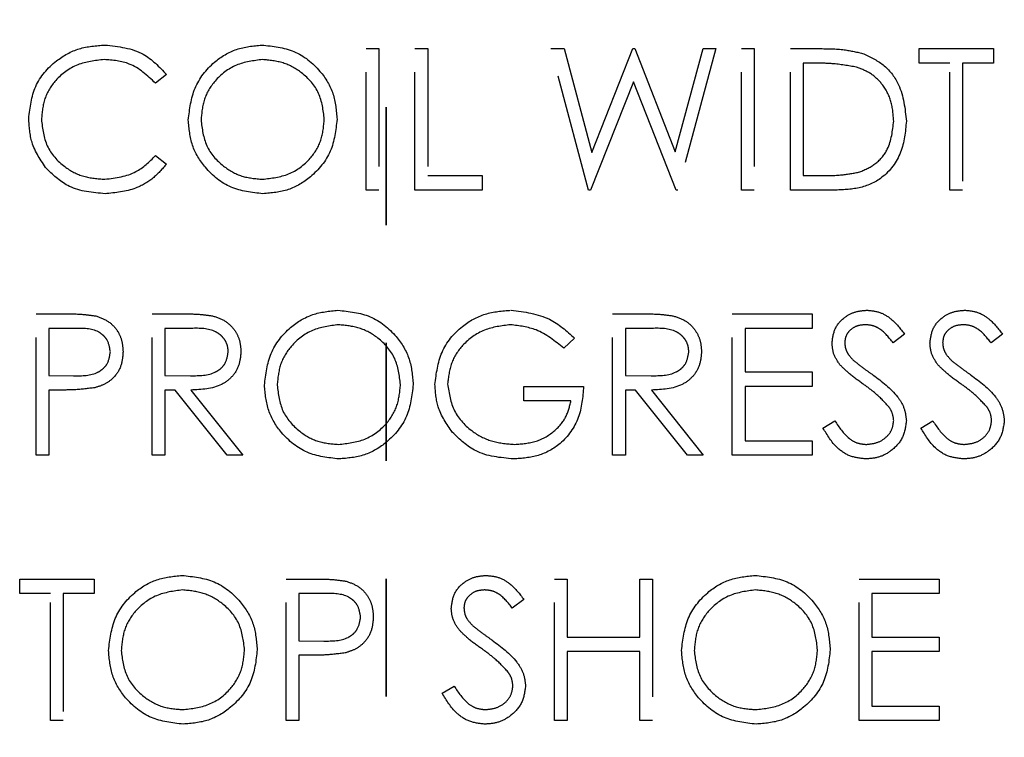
# Model space of a CAD drawing. Header units: inches. Extents: x 1687 to 2505, y -239 to -56.
# Tile 25 of 166: x 1738.211 to 1739.046, y -172.684 to -172.075. Entities that reach past the tile are written whole.
import ezdxf

# ---------------------------------------------------------------- set-up
doc = ezdxf.new("R2010")
doc.units = ezdxf.units.IN
doc.header["$LTSCALE"] = 0.5
doc.header["$MEASUREMENT"] = 0
doc.linetypes.add('HIDDEN', pattern=[0.225, 0.15, -0.075])
doc.linetypes.add('PHANTOM', pattern=[0.25, 0.125, -0.025, 0.025, -0.025, 0.025, -0.025])
doc.layers.add('SID-M-H', color=4, linetype='HIDDEN')

msp = doc.modelspace()

# ---------------------------------------------------------------- linework, layer by layer
at = {"color": 7, "linetype": 'PHANTOM', "lineweight": 35}
msp.add_line((1738.52178, -144.94955), (1738.52178, -179.66955), dxfattribs=at)
at = {"layer": 'SID-M-H'}
for p, q in [((1738.50462, -172.21988), (1738.50462, -172.09988)), ((1738.50462, -172.09988), (1738.51539, -172.09988)), ((1738.51539, -172.09988), (1738.51539, -172.21988)), ((1738.54616, -172.09988), (1738.55692, -172.09988)), ((1738.54616, -172.21988), (1738.54616, -172.09988)), ((1738.55692, -172.09988), (1738.55692, -172.20757)), ((1738.66154, -172.09988), (1738.67267, -172.09988)), ((1738.69346, -172.21988), (1738.66154, -172.09988)), ((1738.67267, -172.09988), (1738.69616, -172.18788)), ((1738.69616, -172.18788), (1738.73108, -172.09988)), ((1738.73108, -172.09988), (1738.73265, -172.09988)), ((1738.73265, -172.09988), (1738.76692, -172.18728)), ((1738.76692, -172.18728), (1738.79053, -172.09988)), ((1738.80154, -172.09988), (1738.76918, -172.21988)), ((1738.79053, -172.09988), (1738.80154, -172.09988)), ((1738.82308, -172.21988), (1738.82308, -172.09988)), ((1738.82308, -172.09988), (1738.83385, -172.09988)), ((1738.83385, -172.09988), (1738.83385, -172.21988)), ((1738.86462, -172.09988), (1738.88885, -172.09988)), ((1738.86462, -172.21988), (1738.86462, -172.09988)), ((1738.97385, -172.09988), (1739.03692, -172.09988)), ((1738.97385, -172.11218), (1738.97385, -172.09988)), ((1739.03692, -172.09988), (1739.03692, -172.11218)), ((1738.88382, -172.11218), (1738.87539, -172.11218)), ((1738.87539, -172.11218), (1738.87539, -172.20757)), ((1739, -172.11218), (1738.97385, -172.11218)), ((1739, -172.21988), (1739, -172.11218)), ((1739.01077, -172.11218), (1739.01077, -172.21988)), ((1739.03692, -172.11218), (1739.01077, -172.11218)), ((1738.33539, -172.1219), (1738.32596, -172.12911)), ((1738.73154, -172.1281), (1738.695, -172.21988)), ((1738.76765, -172.21988), (1738.73154, -172.1281)), ((1738.32596, -172.19065), (1738.33539, -172.19778)), ((1738.55692, -172.20757), (1738.60308, -172.20757)), ((1738.60308, -172.20757), (1738.60308, -172.21988)), ((1738.87539, -172.20757), (1738.88916, -172.20757)), ((1738.51539, -172.21988), (1738.50462, -172.21988)), ((1738.60308, -172.21988), (1738.54616, -172.21988)), ((1738.695, -172.21988), (1738.69346, -172.21988)), ((1738.76918, -172.21988), (1738.76765, -172.21988)), ((1738.83385, -172.21988), (1738.82308, -172.21988)), ((1738.9018, -172.21988), (1738.86462, -172.21988)), ((1739.01077, -172.21988), (1739, -172.21988)), ((1738.22462, -172.32488), (1738.24815, -172.32488)), ((1738.22462, -172.44488), (1738.22462, -172.32488)), ((1738.32308, -172.44488), (1738.32308, -172.32488)), ((1738.32308, -172.32488), (1738.34709, -172.32488)), ((1738.71385, -172.32488), (1738.73786, -172.32488)), ((1738.71385, -172.44488), (1738.71385, -172.32488)), ((1738.81539, -172.32488), (1738.88308, -172.32488)), ((1738.81539, -172.44488), (1738.81539, -172.32488)), ((1738.88308, -172.32488), (1738.88308, -172.33718)), ((1738.23539, -172.33718), (1738.23539, -172.37718)), ((1738.25733, -172.33718), (1738.23539, -172.33718)), ((1738.33385, -172.33718), (1738.33385, -172.37718)), ((1738.35635, -172.33718), (1738.33385, -172.33718)), ((1738.72462, -172.33718), (1738.72462, -172.37718)), ((1738.74712, -172.33718), (1738.72462, -172.33718)), ((1738.88308, -172.33718), (1738.82616, -172.33718)), ((1738.82616, -172.33718), (1738.82616, -172.37411)), ((1738.68154, -172.34536), (1738.67231, -172.35411)), ((1738.96154, -172.34211), (1738.9518, -172.34949)), ((1739.04462, -172.34211), (1739.03488, -172.34949)), ((1738.23539, -172.37718), (1738.2564, -172.37745)), ((1738.33385, -172.37718), (1738.35582, -172.37735)), ((1738.72462, -172.37718), (1738.74659, -172.37735)), ((1738.82616, -172.37411), (1738.88308, -172.37411)), ((1738.88308, -172.37411), (1738.88308, -172.38641)), ((1738.24397, -172.38949), (1738.23539, -172.38949)), ((1738.23539, -172.38949), (1738.23539, -172.44488)), ((1738.33385, -172.38949), (1738.33385, -172.44488)), ((1738.3426, -172.38949), (1738.33385, -172.38949)), ((1738.38668, -172.44488), (1738.3426, -172.38949)), ((1738.35592, -172.38949), (1738.4, -172.44488)), ((1738.63846, -172.38641), (1738.68923, -172.38641)), ((1738.63846, -172.39872), (1738.63846, -172.38641)), ((1738.72462, -172.38949), (1738.72462, -172.44488)), ((1738.73337, -172.38949), (1738.72462, -172.38949)), ((1738.77745, -172.44488), (1738.73337, -172.38949)), ((1738.74668, -172.38949), (1738.79077, -172.44488)), ((1738.88308, -172.38641), (1738.82616, -172.38641)), ((1738.82616, -172.38641), (1738.82616, -172.43257)), ((1738.67846, -172.39872), (1738.63846, -172.39872)), ((1738.89231, -172.42173), (1738.90245, -172.41565)), ((1738.97539, -172.42173), (1738.98553, -172.41565)), ((1738.82616, -172.43257), (1738.88308, -172.43257)), ((1738.88308, -172.43257), (1738.88308, -172.44488)), ((1738.23539, -172.44488), (1738.22462, -172.44488)), ((1738.33385, -172.44488), (1738.32308, -172.44488)), ((1738.4, -172.44488), (1738.38668, -172.44488)), ((1738.72462, -172.44488), (1738.71385, -172.44488)), ((1738.79077, -172.44488), (1738.77745, -172.44488)), ((1738.88308, -172.44488), (1738.81539, -172.44488)), ((1738.21077, -172.54988), (1738.27385, -172.54988)), ((1738.21077, -172.56218), (1738.21077, -172.54988)), ((1738.27385, -172.54988), (1738.27385, -172.56218)), ((1738.43692, -172.66988), (1738.43692, -172.54988)), ((1738.43692, -172.54988), (1738.46046, -172.54988)), ((1738.66462, -172.66988), (1738.66462, -172.54988)), ((1738.66462, -172.54988), (1738.67539, -172.54988)), ((1738.67539, -172.54988), (1738.67539, -172.59911)), ((1738.73692, -172.59911), (1738.73692, -172.54988)), ((1738.73692, -172.54988), (1738.74769, -172.54988)), ((1738.74769, -172.54988), (1738.74769, -172.66988)), ((1738.92308, -172.54988), (1738.99077, -172.54988)), ((1738.92308, -172.66988), (1738.92308, -172.54988)), ((1738.99077, -172.54988), (1738.99077, -172.56218)), ((1738.23692, -172.56218), (1738.21077, -172.56218)), ((1738.23692, -172.66988), (1738.23692, -172.56218)), ((1738.24769, -172.56218), (1738.24769, -172.66988)), ((1738.27385, -172.56218), (1738.24769, -172.56218)), ((1738.44769, -172.56218), (1738.44769, -172.60218)), ((1738.46964, -172.56218), (1738.44769, -172.56218)), ((1738.93385, -172.56218), (1738.93385, -172.59911)), ((1738.99077, -172.56218), (1738.93385, -172.56218)), ((1738.63846, -172.56711), (1738.62873, -172.57449)), ((1738.44769, -172.60218), (1738.4687, -172.60245)), ((1738.67539, -172.59911), (1738.73692, -172.59911)), ((1738.93385, -172.59911), (1738.99077, -172.59911)), ((1738.99077, -172.59911), (1738.99077, -172.61141)), ((1738.44769, -172.61449), (1738.44769, -172.66988)), ((1738.45628, -172.61449), (1738.44769, -172.61449)), ((1738.67539, -172.61141), (1738.67539, -172.66988)), ((1738.73692, -172.61141), (1738.67539, -172.61141)), ((1738.73692, -172.66988), (1738.73692, -172.61141)), ((1738.93385, -172.61141), (1738.93385, -172.65757)), ((1738.99077, -172.61141), (1738.93385, -172.61141)), ((1738.56923, -172.64673), (1738.57938, -172.64065)), ((1738.93385, -172.65757), (1738.99077, -172.65757)), ((1738.99077, -172.65757), (1738.99077, -172.66988)), ((1738.24769, -172.66988), (1738.23692, -172.66988)), ((1738.44769, -172.66988), (1738.43692, -172.66988)), ((1738.67539, -172.66988), (1738.66462, -172.66988)), ((1738.74769, -172.66988), (1738.73692, -172.66988)), ((1738.99077, -172.66988), (1738.92308, -172.66988))]:
    msp.add_line(p, q, dxfattribs=at)
for points, knots in [([(1738.21846, -172.15918), (1738.21956, -172.14977), (1738.22175, -172.13096), (1738.2395, -172.11036), (1738.26087, -172.09844), (1738.27564, -172.09735), (1738.28303, -172.0968)], [0, 0, 0, 0, 0.279512, 0.55908, 0.779374, 1, 1, 1, 1]), ([(1738.28303, -172.0968), (1738.29455, -172.09807), (1738.31514, -172.10035), (1738.3292, -172.11531), (1738.33539, -172.1219)], [0, 0, 0, 0, 0.559517, 1, 1, 1, 1]), ([(1738.35385, -172.16041), (1738.35496, -172.15115), (1738.35717, -172.13263), (1738.3736, -172.11154), (1738.39433, -172.09898), (1738.40888, -172.09752), (1738.41616, -172.0968)], [0, 0, 0, 0, 0.279731, 0.559327, 0.77968, 1, 1, 1, 1]), ([(1738.41616, -172.0968), (1738.42556, -172.09779), (1738.44436, -172.09976), (1738.46539, -172.11679), (1738.47815, -172.13769), (1738.47938, -172.15245), (1738.48, -172.15983)], [0, 0, 0, 0, 0.279767, 0.559358, 0.779571, 1, 1, 1, 1]), ([(1738.88885, -172.09988), (1738.89606, -172.09988), (1738.90893, -172.0999), (1738.92143, -172.10289), (1738.92692, -172.1042)], [0, 0, 0, 0, 0.5604447, 1, 1, 1, 1]), ([(1738.92692, -172.1042), (1738.93303, -172.10716), (1738.94525, -172.11308), (1738.9601, -172.13331), (1738.96195, -172.15075), (1738.96308, -172.16139)], [0, 0, 0, 0, 0.280264, 0.560715, 1, 1, 1, 1]), ([(1738.28236, -172.10911), (1738.27469, -172.10998), (1738.25937, -172.11174), (1738.2415, -172.12476), (1738.23087, -172.14189), (1738.22978, -172.15396), (1738.22923, -172.16)], [0, 0, 0, 0, 0.279856, 0.559519, 0.779686, 1, 1, 1, 1]), ([(1738.32596, -172.12911), (1738.31901, -172.12264), (1738.30657, -172.11107), (1738.28977, -172.10971), (1738.28236, -172.10911)], [0, 0, 0, 0, 0.558427, 1, 1, 1, 1]), ([(1738.41668, -172.10911), (1738.40911, -172.11009), (1738.39396, -172.11206), (1738.37662, -172.12542), (1738.36625, -172.14243), (1738.36516, -172.15438), (1738.36462, -172.16036)], [0, 0, 0, 0, 0.279627, 0.55935, 0.77963, 1, 1, 1, 1]), ([(1738.46923, -172.1598), (1738.46831, -172.15219), (1738.46647, -172.13695), (1738.45187, -172.12043), (1738.43457, -172.11087), (1738.42265, -172.10969), (1738.41668, -172.10911)], [0, 0, 0, 0, 0.279468, 0.55887, 0.779516, 1, 1, 1, 1]), ([(1738.9207, -172.11555), (1738.91387, -172.11435), (1738.90166, -172.1122), (1738.88928, -172.11219), (1738.88382, -172.11218)], [0, 0, 0, 0, 0.559542, 1, 1, 1, 1]), ([(1738.95231, -172.16137), (1738.95192, -172.15575), (1738.95115, -172.14453), (1738.9437, -172.13039), (1738.93309, -172.12029), (1738.92483, -172.11713), (1738.9207, -172.11555)], [0, 0, 0, 0, 0.280178, 0.559765, 0.779797, 1, 1, 1, 1]), ([(1738.23368, -172.20197), (1738.22872, -172.1947), (1738.21983, -172.1817), (1738.21888, -172.16607), (1738.21846, -172.15918)], [0, 0, 0, 0, 0.559029, 1, 1, 1, 1]), ([(1738.22923, -172.16), (1738.23015, -172.16776), (1738.23198, -172.18328), (1738.24701, -172.20002), (1738.26484, -172.20937), (1738.27701, -172.21022), (1738.2831, -172.21065)], [0, 0, 0, 0, 0.279434, 0.558921, 0.779283, 1, 1, 1, 1]), ([(1738.41712, -172.22295), (1738.40782, -172.22192), (1738.38922, -172.21987), (1738.36853, -172.2029), (1738.35579, -172.1823), (1738.35449, -172.16771), (1738.35385, -172.16041)], [0, 0, 0, 0, 0.279663, 0.559354, 0.779636, 1, 1, 1, 1]), ([(1738.36462, -172.16036), (1738.36554, -172.16792), (1738.36737, -172.18305), (1738.38188, -172.19936), (1738.39888, -172.20918), (1738.41075, -172.21016), (1738.41668, -172.21065)], [0, 0, 0, 0, 0.279416, 0.559077, 0.779478, 1, 1, 1, 1]), ([(1738.41668, -172.21065), (1738.42431, -172.20978), (1738.43954, -172.20804), (1738.4572, -172.1949), (1738.46758, -172.17779), (1738.46868, -172.1658), (1738.46923, -172.1598)], [0, 0, 0, 0, 0.27983, 0.559389, 0.779654, 1, 1, 1, 1]), ([(1738.48, -172.15983), (1738.47895, -172.16914), (1738.47684, -172.18776), (1738.45974, -172.20841), (1738.43906, -172.22108), (1738.42443, -172.22233), (1738.41712, -172.22295)], [0, 0, 0, 0, 0.2796304, 0.5593429, 0.7795972, 1, 1, 1, 1]), ([(1738.96308, -172.16139), (1738.9622, -172.1704), (1738.96045, -172.18839), (1738.94491, -172.20986), (1738.92306, -172.21923), (1738.90891, -172.21966), (1738.9018, -172.21988)], [0, 0, 0, 0, 0.280124, 0.559248, 0.778837, 1, 1, 1, 1]), ([(1738.92346, -172.20452), (1738.92825, -172.20242), (1738.93783, -172.19822), (1738.94992, -172.18305), (1738.9514, -172.16958), (1738.95231, -172.16137)], [0, 0, 0, 0, 0.280536, 0.561015, 1, 1, 1, 1]), ([(1738.2831, -172.21065), (1738.29238, -172.20951), (1738.30899, -172.20749), (1738.32077, -172.1958), (1738.32596, -172.19065)], [0, 0, 0, 0, 0.558772, 1, 1, 1, 1]), ([(1738.33539, -172.19778), (1738.33169, -172.20202), (1738.32429, -172.2105), (1738.30649, -172.2207), (1738.29201, -172.2221), (1738.28317, -172.22295)], [0, 0, 0, 0, 0.28041, 0.560795, 1, 1, 1, 1]), ([(1738.28317, -172.22295), (1738.27256, -172.22205), (1738.2536, -172.22045), (1738.23977, -172.20762), (1738.23368, -172.20197)], [0, 0, 0, 0, 0.559804, 1, 1, 1, 1]), ([(1738.88916, -172.20757), (1738.89563, -172.20759), (1738.90716, -172.20762), (1738.91849, -172.20546), (1738.92346, -172.20452)], [0, 0, 0, 0, 0.560426, 1, 1, 1, 1]), ([(1738.41846, -172.38541), (1738.41957, -172.37615), (1738.42179, -172.35763), (1738.43821, -172.33654), (1738.45894, -172.32398), (1738.4735, -172.32252), (1738.48077, -172.3218)], [0, 0, 0, 0, 0.279731, 0.559327, 0.77968, 1, 1, 1, 1]), ([(1738.48077, -172.3218), (1738.49017, -172.32279), (1738.50897, -172.32476), (1738.53, -172.34179), (1738.54277, -172.36269), (1738.544, -172.37745), (1738.54462, -172.38483)], [0, 0, 0, 0, 0.279767, 0.559358, 0.779571, 1, 1, 1, 1]), ([(1738.56308, -172.38483), (1738.56426, -172.37542), (1738.56663, -172.35662), (1738.58389, -172.33552), (1738.60541, -172.32359), (1738.62022, -172.3224), (1738.62762, -172.3218)], [0, 0, 0, 0, 0.27959, 0.559072, 0.779411, 1, 1, 1, 1]), ([(1738.62762, -172.3218), (1738.63904, -172.32322), (1738.65949, -172.32577), (1738.67479, -172.33936), (1738.68154, -172.34536)], [0, 0, 0, 0, 0.558579, 1, 1, 1, 1]), ([(1738.9, -172.3498), (1738.90052, -172.34554), (1738.90156, -172.33703), (1738.90976, -172.32778), (1738.91956, -172.32266), (1738.92623, -172.32208), (1738.92957, -172.3218)], [0, 0, 0, 0, 0.279553, 0.558798, 0.779378, 1, 1, 1, 1]), ([(1738.92957, -172.3218), (1738.93326, -172.32216), (1738.94065, -172.32288), (1738.95222, -172.32994), (1738.958, -172.33749), (1738.96154, -172.34211)], [0, 0, 0, 0, 0.27975, 0.559501, 1, 1, 1, 1]), ([(1738.98308, -172.3498), (1738.9836, -172.34554), (1738.98464, -172.33703), (1738.99283, -172.32778), (1739.00263, -172.32266), (1739.00931, -172.32208), (1739.01265, -172.3218)], [0, 0, 0, 0, 0.279553, 0.558798, 0.779378, 1, 1, 1, 1]), ([(1739.01265, -172.3218), (1739.01634, -172.32216), (1739.02373, -172.32288), (1739.0353, -172.32994), (1739.04108, -172.33749), (1739.04462, -172.34211)], [0, 0, 0, 0, 0.27975, 0.559501, 1, 1, 1, 1]), ([(1738.24815, -172.32488), (1738.25328, -172.32486), (1738.26244, -172.32483), (1738.2715, -172.32611), (1738.27548, -172.32668)], [0, 0, 0, 0, 0.5603137, 1, 1, 1, 1]), ([(1738.27548, -172.32668), (1738.27913, -172.32799), (1738.28642, -172.33063), (1738.29396, -172.33874), (1738.29793, -172.34796), (1738.29829, -172.35403), (1738.29846, -172.35706)], [0, 0, 0, 0, 0.279705, 0.559381, 0.779509, 1, 1, 1, 1]), ([(1738.34709, -172.32488), (1738.35219, -172.32486), (1738.36129, -172.32483), (1738.37031, -172.326), (1738.37428, -172.32651)], [0, 0, 0, 0, 0.56024, 1, 1, 1, 1]), ([(1738.37428, -172.32651), (1738.37805, -172.32776), (1738.38557, -172.33026), (1738.3935, -172.33834), (1738.39787, -172.34766), (1738.39826, -172.35386), (1738.39846, -172.35697)], [0, 0, 0, 0, 0.279797, 0.5595, 0.779626, 1, 1, 1, 1]), ([(1738.73786, -172.32488), (1738.74296, -172.32486), (1738.75206, -172.32483), (1738.76108, -172.326), (1738.76505, -172.32651)], [0, 0, 0, 0, 0.56024, 1, 1, 1, 1]), ([(1738.76505, -172.32651), (1738.76881, -172.32776), (1738.77634, -172.33026), (1738.78426, -172.33834), (1738.78864, -172.34766), (1738.78903, -172.35386), (1738.78923, -172.35697)], [0, 0, 0, 0, 0.279797, 0.5595, 0.779626, 1, 1, 1, 1]), ([(1738.28769, -172.35711), (1738.28715, -172.35367), (1738.28633, -172.34849), (1738.28191, -172.34308), (1738.27344, -172.337), (1738.26449, -172.3371), (1738.25733, -172.33718)], [0, 0, 0, 0, 0.248969, 0.374729, 0.500383, 1, 1, 1, 1]), ([(1738.38769, -172.35694), (1738.38756, -172.35519), (1738.3873, -172.35167), (1738.38492, -172.34688), (1738.38154, -172.34282), (1738.37264, -172.33695), (1738.36359, -172.33708), (1738.35635, -172.33718)], [0, 0, 0, 0, 0.125307, 0.250617, 0.375954, 0.501281, 1, 1, 1, 1]), ([(1738.4813, -172.33411), (1738.47372, -172.33509), (1738.45857, -172.33706), (1738.44124, -172.35042), (1738.43087, -172.36743), (1738.42978, -172.37938), (1738.42923, -172.38536)], [0, 0, 0, 0, 0.279627, 0.55935, 0.77963, 1, 1, 1, 1]), ([(1738.53385, -172.3848), (1738.53293, -172.37719), (1738.53108, -172.36195), (1738.51648, -172.34543), (1738.49919, -172.33587), (1738.48726, -172.33469), (1738.4813, -172.33411)], [0, 0, 0, 0, 0.279468, 0.55887, 0.779516, 1, 1, 1, 1]), ([(1738.62726, -172.33411), (1738.61967, -172.33503), (1738.60449, -172.33688), (1738.58677, -172.34969), (1738.57587, -172.36643), (1738.57452, -172.37838), (1738.57385, -172.38435)], [0, 0, 0, 0, 0.279847, 0.559555, 0.779847, 1, 1, 1, 1]), ([(1738.67231, -172.35411), (1738.66489, -172.348), (1738.65164, -172.3371), (1738.63471, -172.33502), (1738.62726, -172.33411)], [0, 0, 0, 0, 0.55984, 1, 1, 1, 1]), ([(1738.77846, -172.35694), (1738.77833, -172.35519), (1738.77807, -172.35167), (1738.77569, -172.34688), (1738.77231, -172.34282), (1738.76341, -172.33695), (1738.75436, -172.33708), (1738.74712, -172.33718)], [0, 0, 0, 0, 0.125307, 0.250617, 0.375954, 0.501281, 1, 1, 1, 1]), ([(1738.92837, -172.33411), (1738.92593, -172.33429), (1738.92106, -172.33467), (1738.9152, -172.33841), (1738.91136, -172.34355), (1738.91097, -172.34738), (1738.91077, -172.3493)], [0, 0, 0, 0, 0.280274, 0.559931, 0.77992, 1, 1, 1, 1]), ([(1738.9518, -172.34949), (1738.94841, -172.34514), (1738.94369, -172.33908), (1738.93481, -172.3346), (1738.93051, -172.33427), (1738.92837, -172.33411)], [0, 0, 0, 0, 0.5598185, 0.7798479, 1, 1, 1, 1]), ([(1739.01144, -172.33411), (1739.00901, -172.33429), (1739.00414, -172.33467), (1738.99828, -172.33841), (1738.99444, -172.34355), (1738.99404, -172.34738), (1738.99385, -172.3493)], [0, 0, 0, 0, 0.280274, 0.559931, 0.77992, 1, 1, 1, 1]), ([(1739.03488, -172.34949), (1739.03149, -172.34514), (1739.02676, -172.33908), (1739.01788, -172.3346), (1739.01359, -172.33427), (1739.01144, -172.33411)], [0, 0, 0, 0, 0.5598185, 0.7798479, 1, 1, 1, 1]), ([(1738.90671, -172.36807), (1738.90459, -172.36496), (1738.90082, -172.3594), (1738.90025, -172.35274), (1738.9, -172.3498)], [0, 0, 0, 0, 0.55984, 1, 1, 1, 1]), ([(1738.91077, -172.3493), (1738.91091, -172.35097), (1738.91119, -172.35432), (1738.91379, -172.35984), (1738.91683, -172.36292), (1738.91868, -172.3648)], [0, 0, 0, 0, 0.279946, 0.559774, 1, 1, 1, 1]), ([(1738.98979, -172.36807), (1738.98767, -172.36496), (1738.98389, -172.3594), (1738.98333, -172.35274), (1738.98308, -172.3498)], [0, 0, 0, 0, 0.55984, 1, 1, 1, 1]), ([(1738.99385, -172.3493), (1738.99399, -172.35097), (1738.99427, -172.35432), (1738.99687, -172.35984), (1738.9999, -172.36292), (1739.00176, -172.3648)], [0, 0, 0, 0, 0.279946, 0.559774, 1, 1, 1, 1]), ([(1738.2564, -172.37745), (1738.26371, -172.37747), (1738.27286, -172.37751), (1738.28172, -172.3715), (1738.28633, -172.36599), (1738.28715, -172.36066), (1738.28769, -172.35711)], [0, 0, 0, 0, 0.499721, 0.62535, 0.751083, 1, 1, 1, 1]), ([(1738.29846, -172.35706), (1738.29818, -172.36102), (1738.29761, -172.36892), (1738.29159, -172.37855), (1738.28342, -172.38477), (1738.27749, -172.3866), (1738.27452, -172.38752)], [0, 0, 0, 0, 0.280099, 0.559324, 0.779458, 1, 1, 1, 1]), ([(1738.35582, -172.37735), (1738.36319, -172.37733), (1738.37241, -172.3773), (1738.38151, -172.37144), (1738.38628, -172.36593), (1738.38713, -172.36053), (1738.38769, -172.35694)], [0, 0, 0, 0, 0.499827, 0.625498, 0.751208, 1, 1, 1, 1]), ([(1738.39846, -172.35697), (1738.39815, -172.36076), (1738.39752, -172.36835), (1738.39159, -172.37843), (1738.37806, -172.38851), (1738.36505, -172.38909), (1738.35592, -172.38949)], [0, 0, 0, 0, 0.18712, 0.373979, 0.560911, 1, 1, 1, 1]), ([(1738.74659, -172.37735), (1738.75396, -172.37733), (1738.76318, -172.3773), (1738.77228, -172.37144), (1738.77705, -172.36593), (1738.7779, -172.36053), (1738.77846, -172.35694)], [0, 0, 0, 0, 0.499827, 0.625498, 0.751208, 1, 1, 1, 1]), ([(1738.78923, -172.35697), (1738.78892, -172.36076), (1738.78829, -172.36835), (1738.78236, -172.37843), (1738.76883, -172.38851), (1738.75581, -172.38909), (1738.74668, -172.38949)], [0, 0, 0, 0, 0.1871202, 0.3739789, 0.5609112, 1, 1, 1, 1]), ([(1738.91868, -172.3648), (1738.92164, -172.3671), (1738.92693, -172.37121), (1738.9324, -172.37506), (1738.93481, -172.37675)], [0, 0, 0, 0, 0.559906, 1, 1, 1, 1]), ([(1739.00176, -172.3648), (1739.00472, -172.3671), (1739.01, -172.37121), (1739.01548, -172.37506), (1739.01789, -172.37675)], [0, 0, 0, 0, 0.559906, 1, 1, 1, 1]), ([(1738.92637, -172.3844), (1738.92246, -172.38163), (1738.91548, -172.3767), (1738.90939, -172.37071), (1738.90671, -172.36807)], [0, 0, 0, 0, 0.560413, 1, 1, 1, 1]), ([(1739.00945, -172.3844), (1739.00554, -172.38163), (1738.99856, -172.3767), (1738.99246, -172.37071), (1738.98979, -172.36807)], [0, 0, 0, 0, 0.560413, 1, 1, 1, 1]), ([(1738.93481, -172.37675), (1738.94233, -172.38232), (1738.95281, -172.39008), (1738.96173, -172.40453), (1738.96263, -172.41183), (1738.96308, -172.41548)], [0, 0, 0, 0, 0.560115, 0.780284, 1, 1, 1, 1]), ([(1739.01789, -172.37675), (1739.02541, -172.38232), (1739.03589, -172.39008), (1739.04481, -172.40453), (1739.04571, -172.41183), (1739.04616, -172.41548)], [0, 0, 0, 0, 0.5601154, 0.7802838, 1, 1, 1, 1]), ([(1738.27452, -172.38752), (1738.26884, -172.38823), (1738.25869, -172.38951), (1738.24847, -172.3895), (1738.24397, -172.38949)], [0, 0, 0, 0, 0.559694, 1, 1, 1, 1]), ([(1738.48173, -172.44795), (1738.47243, -172.44692), (1738.45384, -172.44487), (1738.43315, -172.4279), (1738.4204, -172.4073), (1738.41911, -172.39271), (1738.41846, -172.38541)], [0, 0, 0, 0, 0.279663, 0.559354, 0.779636, 1, 1, 1, 1]), ([(1738.42923, -172.38536), (1738.43015, -172.39292), (1738.43199, -172.40805), (1738.44649, -172.42436), (1738.46349, -172.43418), (1738.47536, -172.43516), (1738.4813, -172.43565)], [0, 0, 0, 0, 0.279416, 0.559077, 0.779478, 1, 1, 1, 1]), ([(1738.4813, -172.43565), (1738.48892, -172.43478), (1738.50416, -172.43304), (1738.52181, -172.4199), (1738.53219, -172.40279), (1738.5333, -172.3908), (1738.53385, -172.3848)], [0, 0, 0, 0, 0.27983, 0.559389, 0.779654, 1, 1, 1, 1]), ([(1738.54462, -172.38483), (1738.54356, -172.39414), (1738.54145, -172.41276), (1738.52436, -172.43341), (1738.50367, -172.44608), (1738.48905, -172.44733), (1738.48173, -172.44795)], [0, 0, 0, 0, 0.27963, 0.559343, 0.779597, 1, 1, 1, 1]), ([(1738.57779, -172.42526), (1738.57305, -172.4184), (1738.56459, -172.40613), (1738.56354, -172.39134), (1738.56308, -172.38483)], [0, 0, 0, 0, 0.559317, 1, 1, 1, 1]), ([(1738.57385, -172.38435), (1738.57508, -172.39228), (1738.57753, -172.40816), (1738.59346, -172.42493), (1738.61196, -172.43416), (1738.62447, -172.43515), (1738.63072, -172.43565)], [0, 0, 0, 0, 0.279061, 0.558584, 0.779236, 1, 1, 1, 1]), ([(1738.68923, -172.38641), (1738.68849, -172.39548), (1738.68702, -172.41356), (1738.67183, -172.43495), (1738.65109, -172.4465), (1738.6369, -172.44747), (1738.62979, -172.44795)], [0, 0, 0, 0, 0.280351, 0.559367, 0.779371, 1, 1, 1, 1]), ([(1738.94801, -172.40353), (1738.94431, -172.39957), (1738.9377, -172.3925), (1738.92984, -172.38688), (1738.92637, -172.3844)], [0, 0, 0, 0, 0.5594958, 1, 1, 1, 1]), ([(1739.03108, -172.40353), (1739.02739, -172.39957), (1739.02078, -172.3925), (1739.01291, -172.38688), (1739.00945, -172.3844)], [0, 0, 0, 0, 0.5594958, 1, 1, 1, 1]), ([(1738.63072, -172.43565), (1738.63691, -172.43517), (1738.64929, -172.43422), (1738.66449, -172.4253), (1738.67502, -172.41297), (1738.67732, -172.40347), (1738.67846, -172.39872)], [0, 0, 0, 0, 0.280254, 0.559912, 0.779941, 1, 1, 1, 1]), ([(1738.95231, -172.41531), (1738.95201, -172.41292), (1738.95149, -172.40864), (1738.94907, -172.40509), (1738.94801, -172.40353)], [0, 0, 0, 0, 0.55899, 1, 1, 1, 1]), ([(1739.03539, -172.41531), (1739.03509, -172.41292), (1739.03456, -172.40864), (1739.03215, -172.40509), (1739.03108, -172.40353)], [0, 0, 0, 0, 0.5589902, 1, 1, 1, 1]), ([(1738.9288, -172.44795), (1738.92436, -172.44751), (1738.91548, -172.44662), (1738.9018, -172.43757), (1738.89591, -172.42774), (1738.89231, -172.42173)], [0, 0, 0, 0, 0.27988, 0.559666, 1, 1, 1, 1]), ([(1738.90245, -172.41565), (1738.90602, -172.42113), (1738.91099, -172.42877), (1738.92116, -172.43485), (1738.92625, -172.43538), (1738.9288, -172.43565)], [0, 0, 0, 0, 0.559321, 0.779782, 1, 1, 1, 1]), ([(1738.9288, -172.43565), (1738.93203, -172.43532), (1738.93847, -172.43468), (1738.94635, -172.42983), (1738.95136, -172.42291), (1738.95199, -172.41784), (1738.95231, -172.41531)], [0, 0, 0, 0, 0.280276, 0.560148, 0.780153, 1, 1, 1, 1]), ([(1738.96308, -172.41548), (1738.96241, -172.42039), (1738.96106, -172.43021), (1738.95147, -172.44067), (1738.94039, -172.44702), (1738.93266, -172.44764), (1738.9288, -172.44795)], [0, 0, 0, 0, 0.279183, 0.559085, 0.779446, 1, 1, 1, 1]), ([(1739.01188, -172.44795), (1739.00744, -172.44751), (1738.99856, -172.44662), (1738.98488, -172.43757), (1738.97899, -172.42774), (1738.97539, -172.42173)], [0, 0, 0, 0, 0.27988, 0.559666, 1, 1, 1, 1]), ([(1738.98553, -172.41565), (1738.9891, -172.42113), (1738.99407, -172.42877), (1739.00424, -172.43485), (1739.00933, -172.43538), (1739.01188, -172.43565)], [0, 0, 0, 0, 0.559321, 0.779782, 1, 1, 1, 1]), ([(1739.01188, -172.43565), (1739.0151, -172.43532), (1739.02155, -172.43468), (1739.02943, -172.42983), (1739.03444, -172.42291), (1739.03507, -172.41784), (1739.03539, -172.41531)], [0, 0, 0, 0, 0.280276, 0.560148, 0.780153, 1, 1, 1, 1]), ([(1739.04616, -172.41548), (1739.04548, -172.42039), (1739.04414, -172.43021), (1739.03455, -172.44067), (1739.02347, -172.44702), (1739.01574, -172.44764), (1739.01188, -172.44795)], [0, 0, 0, 0, 0.279183, 0.559085, 0.779446, 1, 1, 1, 1]), ([(1738.62979, -172.44795), (1738.61858, -172.44693), (1738.59855, -172.44511), (1738.58414, -172.43133), (1738.57779, -172.42526)], [0, 0, 0, 0, 0.559617, 1, 1, 1, 1]), ([(1738.28616, -172.61041), (1738.28726, -172.60115), (1738.28948, -172.58263), (1738.3059, -172.56154), (1738.32664, -172.54898), (1738.34119, -172.54752), (1738.34846, -172.5468)], [0, 0, 0, 0, 0.279731, 0.559327, 0.77968, 1, 1, 1, 1]), ([(1738.34846, -172.5468), (1738.35787, -172.54779), (1738.37667, -172.54976), (1738.3977, -172.56679), (1738.41046, -172.58769), (1738.41169, -172.60245), (1738.41231, -172.60983)], [0, 0, 0, 0, 0.279767, 0.559358, 0.779571, 1, 1, 1, 1]), ([(1738.57692, -172.5748), (1738.57744, -172.57054), (1738.57848, -172.56203), (1738.58668, -172.55278), (1738.59648, -172.54766), (1738.60315, -172.54708), (1738.60649, -172.5468)], [0, 0, 0, 0, 0.279553, 0.558798, 0.779378, 1, 1, 1, 1]), ([(1738.60649, -172.5468), (1738.61019, -172.54716), (1738.61758, -172.54788), (1738.62914, -172.55494), (1738.63493, -172.56249), (1738.63846, -172.56711)], [0, 0, 0, 0, 0.27975, 0.559501, 1, 1, 1, 1]), ([(1738.77231, -172.61041), (1738.77342, -172.60115), (1738.77563, -172.58263), (1738.79206, -172.56154), (1738.81279, -172.54898), (1738.82734, -172.54752), (1738.83462, -172.5468)], [0, 0, 0, 0, 0.279731, 0.559327, 0.77968, 1, 1, 1, 1]), ([(1738.83462, -172.5468), (1738.84402, -172.54779), (1738.86282, -172.54976), (1738.88385, -172.56679), (1738.89661, -172.58769), (1738.89785, -172.60245), (1738.89846, -172.60983)], [0, 0, 0, 0, 0.279767, 0.559358, 0.779571, 1, 1, 1, 1]), ([(1738.46046, -172.54988), (1738.46559, -172.54986), (1738.47474, -172.54983), (1738.48381, -172.55111), (1738.48779, -172.55168)], [0, 0, 0, 0, 0.560314, 1, 1, 1, 1]), ([(1738.48779, -172.55168), (1738.49144, -172.55299), (1738.49873, -172.55563), (1738.50627, -172.56374), (1738.51024, -172.57296), (1738.51059, -172.57903), (1738.51077, -172.58206)], [0, 0, 0, 0, 0.279705, 0.559381, 0.779509, 1, 1, 1, 1]), ([(1738.34899, -172.55911), (1738.34142, -172.56009), (1738.32626, -172.56206), (1738.30893, -172.57542), (1738.29856, -172.59243), (1738.29747, -172.60438), (1738.29692, -172.61036)], [0, 0, 0, 0, 0.279627, 0.55935, 0.77963, 1, 1, 1, 1]), ([(1738.40154, -172.6098), (1738.40062, -172.60219), (1738.39878, -172.58695), (1738.38417, -172.57043), (1738.36688, -172.56087), (1738.35495, -172.55969), (1738.34899, -172.55911)], [0, 0, 0, 0, 0.279468, 0.55887, 0.779516, 1, 1, 1, 1]), ([(1738.5, -172.58211), (1738.49946, -172.57867), (1738.49864, -172.57349), (1738.49422, -172.56808), (1738.48574, -172.562), (1738.47679, -172.5621), (1738.46964, -172.56218)], [0, 0, 0, 0, 0.248969, 0.374729, 0.500383, 1, 1, 1, 1]), ([(1738.60529, -172.55911), (1738.60285, -172.55929), (1738.59799, -172.55967), (1738.59213, -172.56341), (1738.58828, -172.56855), (1738.58789, -172.57238), (1738.58769, -172.5743)], [0, 0, 0, 0, 0.280274, 0.559931, 0.77992, 1, 1, 1, 1]), ([(1738.62873, -172.57449), (1738.62534, -172.57014), (1738.62061, -172.56408), (1738.61173, -172.5596), (1738.60744, -172.55927), (1738.60529, -172.55911)], [0, 0, 0, 0, 0.559818, 0.779848, 1, 1, 1, 1]), ([(1738.83515, -172.55911), (1738.82757, -172.56009), (1738.81242, -172.56206), (1738.79509, -172.57542), (1738.78471, -172.59243), (1738.78362, -172.60438), (1738.78308, -172.61036)], [0, 0, 0, 0, 0.279627, 0.55935, 0.77963, 1, 1, 1, 1]), ([(1738.88769, -172.6098), (1738.88677, -172.60219), (1738.88493, -172.58695), (1738.87033, -172.57043), (1738.85303, -172.56087), (1738.84111, -172.55969), (1738.83515, -172.55911)], [0, 0, 0, 0, 0.279468, 0.55887, 0.779516, 1, 1, 1, 1]), ([(1738.51077, -172.58206), (1738.51049, -172.58602), (1738.50992, -172.59392), (1738.5039, -172.60355), (1738.49573, -172.60977), (1738.4898, -172.6116), (1738.48683, -172.61252)], [0, 0, 0, 0, 0.280099, 0.559324, 0.779458, 1, 1, 1, 1]), ([(1738.58363, -172.59307), (1738.58152, -172.58996), (1738.57774, -172.5844), (1738.57717, -172.57774), (1738.57692, -172.5748)], [0, 0, 0, 0, 0.55984, 1, 1, 1, 1]), ([(1738.58769, -172.5743), (1738.58783, -172.57597), (1738.58812, -172.57932), (1738.59071, -172.58484), (1738.59375, -172.58792), (1738.5956, -172.5898)], [0, 0, 0, 0, 0.2799464, 0.5597741, 1, 1, 1, 1]), ([(1738.4687, -172.60245), (1738.47602, -172.60247), (1738.48516, -172.60251), (1738.49402, -172.5965), (1738.49864, -172.59099), (1738.49946, -172.58566), (1738.5, -172.58211)], [0, 0, 0, 0, 0.499721, 0.62535, 0.751083, 1, 1, 1, 1]), ([(1738.5956, -172.5898), (1738.59856, -172.5921), (1738.60385, -172.59621), (1738.60932, -172.60006), (1738.61173, -172.60175)], [0, 0, 0, 0, 0.5599058, 1, 1, 1, 1]), ([(1738.6033, -172.6094), (1738.59938, -172.60663), (1738.5924, -172.6017), (1738.58631, -172.59571), (1738.58363, -172.59307)], [0, 0, 0, 0, 0.560413, 1, 1, 1, 1]), ([(1738.61173, -172.60175), (1738.61925, -172.60732), (1738.62973, -172.61508), (1738.63865, -172.62953), (1738.63955, -172.63683), (1738.64, -172.64048)], [0, 0, 0, 0, 0.560115, 0.780284, 1, 1, 1, 1]), ([(1738.34942, -172.67295), (1738.34013, -172.67192), (1738.32153, -172.66987), (1738.30084, -172.6529), (1738.28809, -172.6323), (1738.2868, -172.61771), (1738.28616, -172.61041)], [0, 0, 0, 0, 0.279663, 0.559354, 0.779636, 1, 1, 1, 1]), ([(1738.29692, -172.61036), (1738.29784, -172.61792), (1738.29968, -172.63305), (1738.31418, -172.64936), (1738.33118, -172.65918), (1738.34306, -172.66016), (1738.34899, -172.66065)], [0, 0, 0, 0, 0.279416, 0.559077, 0.779478, 1, 1, 1, 1]), ([(1738.34899, -172.66065), (1738.35661, -172.65978), (1738.37185, -172.65804), (1738.3895, -172.6449), (1738.39989, -172.62779), (1738.40099, -172.6158), (1738.40154, -172.6098)], [0, 0, 0, 0, 0.27983, 0.559389, 0.779654, 1, 1, 1, 1]), ([(1738.41231, -172.60983), (1738.41125, -172.61914), (1738.40914, -172.63776), (1738.39205, -172.65841), (1738.37136, -172.67108), (1738.35674, -172.67233), (1738.34942, -172.67295)], [0, 0, 0, 0, 0.27963, 0.559343, 0.779597, 1, 1, 1, 1]), ([(1738.48683, -172.61252), (1738.48115, -172.61323), (1738.471, -172.61451), (1738.46078, -172.6145), (1738.45628, -172.61449)], [0, 0, 0, 0, 0.5596942, 1, 1, 1, 1]), ([(1738.62493, -172.62853), (1738.62123, -172.62457), (1738.61462, -172.6175), (1738.60676, -172.61188), (1738.6033, -172.6094)], [0, 0, 0, 0, 0.559496, 1, 1, 1, 1]), ([(1738.83558, -172.67295), (1738.82628, -172.67192), (1738.80768, -172.66987), (1738.787, -172.6529), (1738.77425, -172.6323), (1738.77296, -172.61771), (1738.77231, -172.61041)], [0, 0, 0, 0, 0.279663, 0.559354, 0.779636, 1, 1, 1, 1]), ([(1738.78308, -172.61036), (1738.784, -172.61792), (1738.78583, -172.63305), (1738.80034, -172.64936), (1738.81734, -172.65918), (1738.82921, -172.66016), (1738.83515, -172.66065)], [0, 0, 0, 0, 0.279416, 0.559077, 0.779478, 1, 1, 1, 1]), ([(1738.83515, -172.66065), (1738.84277, -172.65978), (1738.858, -172.65804), (1738.87566, -172.6449), (1738.88604, -172.62779), (1738.88714, -172.6158), (1738.88769, -172.6098)], [0, 0, 0, 0, 0.27983, 0.559389, 0.779654, 1, 1, 1, 1]), ([(1738.89846, -172.60983), (1738.89741, -172.61914), (1738.8953, -172.63776), (1738.87821, -172.65841), (1738.85752, -172.67108), (1738.84289, -172.67233), (1738.83558, -172.67295)], [0, 0, 0, 0, 0.27963, 0.559343, 0.779597, 1, 1, 1, 1]), ([(1738.62923, -172.64031), (1738.62894, -172.63792), (1738.62841, -172.63364), (1738.62599, -172.63009), (1738.62493, -172.62853)], [0, 0, 0, 0, 0.55899, 1, 1, 1, 1]), ([(1738.60572, -172.66065), (1738.60895, -172.66032), (1738.6154, -172.65968), (1738.62328, -172.65483), (1738.62828, -172.64791), (1738.62892, -172.64284), (1738.62923, -172.64031)], [0, 0, 0, 0, 0.2802764, 0.5601478, 0.7801531, 1, 1, 1, 1]), ([(1738.64, -172.64048), (1738.63933, -172.64539), (1738.63799, -172.65521), (1738.62839, -172.66567), (1738.61731, -172.67202), (1738.60959, -172.67264), (1738.60572, -172.67295)], [0, 0, 0, 0, 0.279183, 0.559085, 0.779446, 1, 1, 1, 1]), ([(1738.60572, -172.67295), (1738.60128, -172.67251), (1738.5924, -172.67162), (1738.57873, -172.66257), (1738.57284, -172.65274), (1738.56923, -172.64673)], [0, 0, 0, 0, 0.27988, 0.559666, 1, 1, 1, 1]), ([(1738.57938, -172.64065), (1738.58294, -172.64613), (1738.58791, -172.65377), (1738.59808, -172.65985), (1738.60318, -172.66038), (1738.60572, -172.66065)], [0, 0, 0, 0, 0.559321, 0.779782, 1, 1, 1, 1])]:
    msp.add_open_spline(points, degree=3, knots=knots, dxfattribs=at)

doc.saveas('drawing.dxf')
